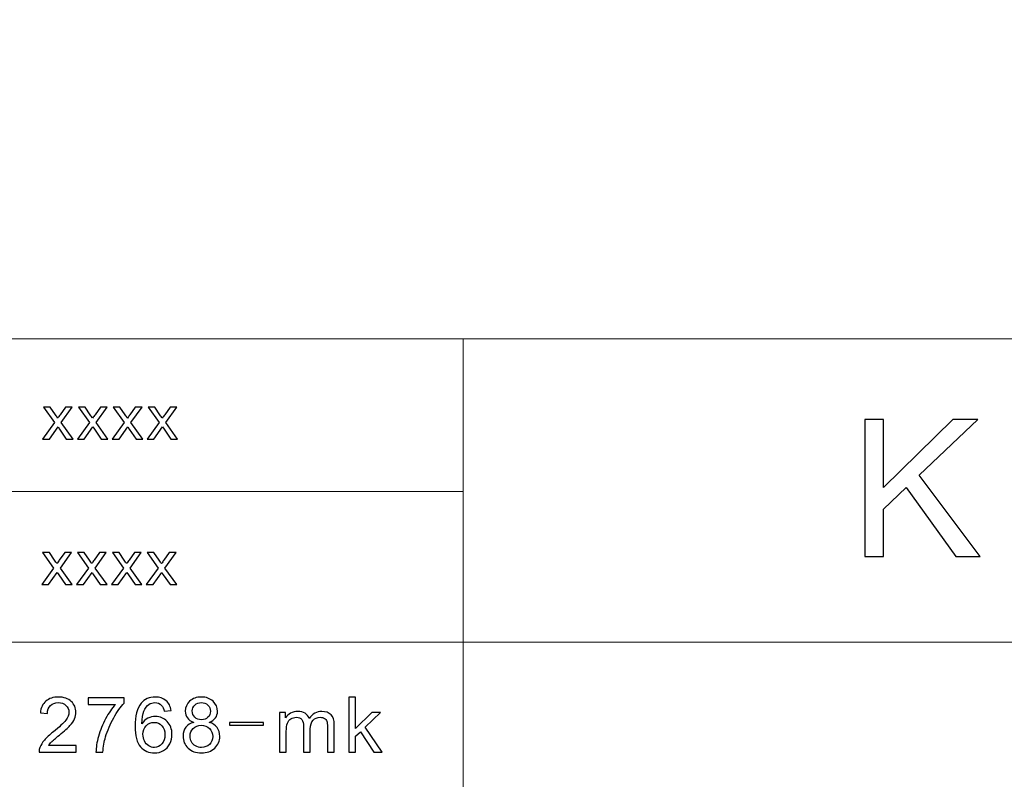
# Model space of a CAD drawing. Header units: centimetres. Extents: x -24.5 to 49.7, y -16.6 to 18.4.
# Tile 208 of 248: x 14 to 19.3, y -12.2 to -8.2. Entities that reach past the tile are written whole.
import ezdxf

# ---------------------------------------------------------------- set-up
doc = ezdxf.new("R2010")
doc.units = ezdxf.units.CM
doc.header["$MEASUREMENT"] = 0
doc.layers.add('layer 1', color=7, linetype='Continuous')

msp = doc.modelspace()

# ---------------------------------------------------------------- linework, layer by layer
at = {"layer": 'layer 1', "color": 1, "lineweight": 0}
msp.add_open_spline([(24.98821, 18.39808), (24.98821, 18.39808), (24.98821, -16.60193), (24.98821, -16.60193), (24.98821, -16.60193), (-24.51772, -16.60193), (-24.51772, -16.60193), (-24.51772, -16.60193), (-24.51772, 18.39808), (-24.51772, 18.39808), (-24.51772, 18.39808), (24.98821, 18.39808), (24.98821, 18.39808)], degree=3, knots=[0, 0, 0, 0, 0.25, 0.25, 0.25, 0.5, 0.5, 0.5, 0.75, 0.75, 0.75, 1, 1, 1, 1], dxfattribs=at)
at = {"layer": 'layer 1', "color": 5, "lineweight": 0}
msp.add_open_spline([(-23.26688, 17.18067), (-23.26688, 17.18067), (-23.26688, -15.60944), (-23.26688, -15.60944), (-23.26688, -15.60944), (23.98644, -15.60944), (23.98644, -15.60944)], degree=3, knots=[0, 0, 0, 0, 0.5, 0.5, 0.5, 1, 1, 1, 1], dxfattribs=at)
for points in [[(6.64187, -9.87641), (6.64187, -9.87641), (23.98644, -9.87641), (23.98644, -9.87641)], [(16.34023, -9.87641), (16.34023, -9.87641), (16.34023, -15.60944), (16.34023, -15.60944)], [(16.34023, -11.50917), (16.34023, -11.50917), (23.98644, -11.50917), (23.98644, -11.50917)]]:
    msp.add_open_spline(points, degree=3, dxfattribs=at)
at = {"layer": 'layer 1', "color": 250}
for points, knots in [([(14.07708, -10.41644), (14.07708, -10.41644), (14.14104, -10.32742), (14.14104, -10.32742), (14.14104, -10.32742), (14.0818, -10.24458), (14.0818, -10.24458), (14.0818, -10.24458), (14.11831, -10.24458), (14.11831, -10.24458), (14.11831, -10.24458), (14.14599, -10.28515), (14.14599, -10.28515), (14.1511, -10.29276), (14.15516, -10.29894), (14.15802, -10.3038), (14.16303, -10.2969), (14.16747, -10.29067), (14.17147, -10.28509), (14.17147, -10.28509), (14.20061, -10.24458), (14.20061, -10.24458), (14.20061, -10.24458), (14.2369, -10.24458), (14.2369, -10.24458), (14.2369, -10.24458), (14.17732, -10.32742), (14.17732, -10.32742), (14.17732, -10.32742), (14.24078, -10.41644), (14.24078, -10.41644), (14.24078, -10.41644), (14.20466, -10.41644), (14.20466, -10.41644), (14.20466, -10.41644), (14.16843, -10.36346), (14.16843, -10.36346), (14.16843, -10.36346), (14.16017, -10.35071), (14.16017, -10.35071), (14.16017, -10.35071), (14.11336, -10.41644), (14.11336, -10.41644), (14.11336, -10.41644), (14.07708, -10.41644), (14.07708, -10.41644)], [0, 0, 0, 0, 0.0666667, 0.0666667, 0.0666667, 0.1333333, 0.1333333, 0.1333333, 0.2, 0.2, 0.2, 0.2666667, 0.2666667, 0.2666667, 0.3333333, 0.3333333, 0.3333333, 0.4, 0.4, 0.4, 0.4666667, 0.4666667, 0.4666667, 0.5333333, 0.5333333, 0.5333333, 0.6, 0.6, 0.6, 0.6666667, 0.6666667, 0.6666667, 0.7333333, 0.7333333, 0.7333333, 0.8, 0.8, 0.8, 0.8666667, 0.8666667, 0.8666667, 0.9333333, 0.9333333, 0.9333333, 1, 1, 1, 1]), ([(14.2646, -10.41644), (14.2646, -10.41644), (14.32856, -10.32742), (14.32856, -10.32742), (14.32856, -10.32742), (14.26932, -10.24458), (14.26932, -10.24458), (14.26932, -10.24458), (14.30583, -10.24458), (14.30583, -10.24458), (14.30583, -10.24458), (14.33351, -10.28515), (14.33351, -10.28515), (14.33863, -10.29276), (14.34268, -10.29894), (14.34555, -10.3038), (14.35055, -10.2969), (14.355, -10.29067), (14.35899, -10.28509), (14.35899, -10.28509), (14.38814, -10.24458), (14.38814, -10.24458), (14.38814, -10.24458), (14.42443, -10.24458), (14.42443, -10.24458), (14.42443, -10.24458), (14.36484, -10.32742), (14.36484, -10.32742), (14.36484, -10.32742), (14.4283, -10.41644), (14.4283, -10.41644), (14.4283, -10.41644), (14.39218, -10.41644), (14.39218, -10.41644), (14.39218, -10.41644), (14.35595, -10.36346), (14.35595, -10.36346), (14.35595, -10.36346), (14.34769, -10.35071), (14.34769, -10.35071), (14.34769, -10.35071), (14.30088, -10.41644), (14.30088, -10.41644), (14.30088, -10.41644), (14.2646, -10.41644), (14.2646, -10.41644)], [0, 0, 0, 0, 0.0666667, 0.0666667, 0.0666667, 0.1333333, 0.1333333, 0.1333333, 0.2, 0.2, 0.2, 0.2666667, 0.2666667, 0.2666667, 0.3333333, 0.3333333, 0.3333333, 0.4, 0.4, 0.4, 0.4666667, 0.4666667, 0.4666667, 0.5333333, 0.5333333, 0.5333333, 0.6, 0.6, 0.6, 0.6666667, 0.6666667, 0.6666667, 0.7333333, 0.7333333, 0.7333333, 0.8, 0.8, 0.8, 0.8666667, 0.8666667, 0.8666667, 0.9333333, 0.9333333, 0.9333333, 1, 1, 1, 1]), ([(14.45212, -10.41644), (14.45212, -10.41644), (14.51609, -10.32742), (14.51609, -10.32742), (14.51609, -10.32742), (14.45684, -10.24458), (14.45684, -10.24458), (14.45684, -10.24458), (14.49336, -10.24458), (14.49336, -10.24458), (14.49336, -10.24458), (14.52103, -10.28515), (14.52103, -10.28515), (14.52615, -10.29276), (14.53021, -10.29894), (14.53307, -10.3038), (14.53808, -10.2969), (14.54252, -10.29067), (14.54652, -10.28509), (14.54652, -10.28509), (14.57566, -10.24458), (14.57566, -10.24458), (14.57566, -10.24458), (14.61195, -10.24458), (14.61195, -10.24458), (14.61195, -10.24458), (14.55237, -10.32742), (14.55237, -10.32742), (14.55237, -10.32742), (14.61582, -10.41644), (14.61582, -10.41644), (14.61582, -10.41644), (14.57971, -10.41644), (14.57971, -10.41644), (14.57971, -10.41644), (14.54348, -10.36346), (14.54348, -10.36346), (14.54348, -10.36346), (14.53521, -10.35071), (14.53521, -10.35071), (14.53521, -10.35071), (14.4884, -10.41644), (14.4884, -10.41644), (14.4884, -10.41644), (14.45212, -10.41644), (14.45212, -10.41644)], [0, 0, 0, 0, 0.0666667, 0.0666667, 0.0666667, 0.1333333, 0.1333333, 0.1333333, 0.2, 0.2, 0.2, 0.2666667, 0.2666667, 0.2666667, 0.3333333, 0.3333333, 0.3333333, 0.4, 0.4, 0.4, 0.4666667, 0.4666667, 0.4666667, 0.5333333, 0.5333333, 0.5333333, 0.6, 0.6, 0.6, 0.6666667, 0.6666667, 0.6666667, 0.7333333, 0.7333333, 0.7333333, 0.8, 0.8, 0.8, 0.8666667, 0.8666667, 0.8666667, 0.9333333, 0.9333333, 0.9333333, 1, 1, 1, 1]), ([(14.63964, -10.41644), (14.63964, -10.41644), (14.70361, -10.32742), (14.70361, -10.32742), (14.70361, -10.32742), (14.64436, -10.24458), (14.64436, -10.24458), (14.64436, -10.24458), (14.68088, -10.24458), (14.68088, -10.24458), (14.68088, -10.24458), (14.70855, -10.28515), (14.70855, -10.28515), (14.71367, -10.29276), (14.71773, -10.29894), (14.72059, -10.3038), (14.7256, -10.2969), (14.73004, -10.29067), (14.73404, -10.28509), (14.73404, -10.28509), (14.76318, -10.24458), (14.76318, -10.24458), (14.76318, -10.24458), (14.79947, -10.24458), (14.79947, -10.24458), (14.79947, -10.24458), (14.73989, -10.32742), (14.73989, -10.32742), (14.73989, -10.32742), (14.80334, -10.41644), (14.80334, -10.41644), (14.80334, -10.41644), (14.76723, -10.41644), (14.76723, -10.41644), (14.76723, -10.41644), (14.731, -10.36346), (14.731, -10.36346), (14.731, -10.36346), (14.72273, -10.35071), (14.72273, -10.35071), (14.72273, -10.35071), (14.67592, -10.41644), (14.67592, -10.41644), (14.67592, -10.41644), (14.63964, -10.41644), (14.63964, -10.41644)], [0, 0, 0, 0, 0.0666667, 0.0666667, 0.0666667, 0.1333333, 0.1333333, 0.1333333, 0.2, 0.2, 0.2, 0.2666667, 0.2666667, 0.2666667, 0.3333333, 0.3333333, 0.3333333, 0.4, 0.4, 0.4, 0.4666667, 0.4666667, 0.4666667, 0.5333333, 0.5333333, 0.5333333, 0.6, 0.6, 0.6, 0.6666667, 0.6666667, 0.6666667, 0.7333333, 0.7333333, 0.7333333, 0.8, 0.8, 0.8, 0.8666667, 0.8666667, 0.8666667, 0.9333333, 0.9333333, 0.9333333, 1, 1, 1, 1]), ([(14.07251, -11.1993), (14.07251, -11.1993), (14.13647, -11.11028), (14.13647, -11.11028), (14.13647, -11.11028), (14.07722, -11.02744), (14.07722, -11.02744), (14.07722, -11.02744), (14.11374, -11.02744), (14.11374, -11.02744), (14.11374, -11.02744), (14.14141, -11.06801), (14.14141, -11.06801), (14.14653, -11.07562), (14.15059, -11.0818), (14.15345, -11.08666), (14.15846, -11.07976), (14.1629, -11.07353), (14.1669, -11.06795), (14.1669, -11.06795), (14.19604, -11.02744), (14.19604, -11.02744), (14.19604, -11.02744), (14.23233, -11.02744), (14.23233, -11.02744), (14.23233, -11.02744), (14.17275, -11.11028), (14.17275, -11.11028), (14.17275, -11.11028), (14.23621, -11.1993), (14.23621, -11.1993), (14.23621, -11.1993), (14.20009, -11.1993), (14.20009, -11.1993), (14.20009, -11.1993), (14.16386, -11.14632), (14.16386, -11.14632), (14.16386, -11.14632), (14.15559, -11.13357), (14.15559, -11.13357), (14.15559, -11.13357), (14.10878, -11.1993), (14.10878, -11.1993), (14.10878, -11.1993), (14.07251, -11.1993), (14.07251, -11.1993)], [0, 0, 0, 0, 0.0666667, 0.0666667, 0.0666667, 0.1333333, 0.1333333, 0.1333333, 0.2, 0.2, 0.2, 0.2666667, 0.2666667, 0.2666667, 0.3333333, 0.3333333, 0.3333333, 0.4, 0.4, 0.4, 0.4666667, 0.4666667, 0.4666667, 0.5333333, 0.5333333, 0.5333333, 0.6, 0.6, 0.6, 0.6666667, 0.6666667, 0.6666667, 0.7333333, 0.7333333, 0.7333333, 0.8, 0.8, 0.8, 0.8666667, 0.8666667, 0.8666667, 0.9333333, 0.9333333, 0.9333333, 1, 1, 1, 1]), ([(14.26003, -11.1993), (14.26003, -11.1993), (14.32399, -11.11028), (14.32399, -11.11028), (14.32399, -11.11028), (14.26475, -11.02744), (14.26475, -11.02744), (14.26475, -11.02744), (14.30126, -11.02744), (14.30126, -11.02744), (14.30126, -11.02744), (14.32894, -11.06801), (14.32894, -11.06801), (14.33405, -11.07562), (14.33811, -11.0818), (14.34098, -11.08666), (14.34598, -11.07976), (14.35043, -11.07353), (14.35442, -11.06795), (14.35442, -11.06795), (14.38356, -11.02744), (14.38356, -11.02744), (14.38356, -11.02744), (14.41985, -11.02744), (14.41985, -11.02744), (14.41985, -11.02744), (14.36027, -11.11028), (14.36027, -11.11028), (14.36027, -11.11028), (14.42373, -11.1993), (14.42373, -11.1993), (14.42373, -11.1993), (14.38761, -11.1993), (14.38761, -11.1993), (14.38761, -11.1993), (14.35138, -11.14632), (14.35138, -11.14632), (14.35138, -11.14632), (14.34312, -11.13357), (14.34312, -11.13357), (14.34312, -11.13357), (14.29631, -11.1993), (14.29631, -11.1993), (14.29631, -11.1993), (14.26003, -11.1993), (14.26003, -11.1993)], [0, 0, 0, 0, 0.0666667, 0.0666667, 0.0666667, 0.1333333, 0.1333333, 0.1333333, 0.2, 0.2, 0.2, 0.2666667, 0.2666667, 0.2666667, 0.3333333, 0.3333333, 0.3333333, 0.4, 0.4, 0.4, 0.4666667, 0.4666667, 0.4666667, 0.5333333, 0.5333333, 0.5333333, 0.6, 0.6, 0.6, 0.6666667, 0.6666667, 0.6666667, 0.7333333, 0.7333333, 0.7333333, 0.8, 0.8, 0.8, 0.8666667, 0.8666667, 0.8666667, 0.9333333, 0.9333333, 0.9333333, 1, 1, 1, 1]), ([(14.44755, -11.1993), (14.44755, -11.1993), (14.51152, -11.11028), (14.51152, -11.11028), (14.51152, -11.11028), (14.45227, -11.02744), (14.45227, -11.02744), (14.45227, -11.02744), (14.48878, -11.02744), (14.48878, -11.02744), (14.48878, -11.02744), (14.51646, -11.06801), (14.51646, -11.06801), (14.52158, -11.07562), (14.52563, -11.0818), (14.5285, -11.08666), (14.5335, -11.07976), (14.53795, -11.07353), (14.54194, -11.06795), (14.54194, -11.06795), (14.57109, -11.02744), (14.57109, -11.02744), (14.57109, -11.02744), (14.60738, -11.02744), (14.60738, -11.02744), (14.60738, -11.02744), (14.5478, -11.11028), (14.5478, -11.11028), (14.5478, -11.11028), (14.61125, -11.1993), (14.61125, -11.1993), (14.61125, -11.1993), (14.57513, -11.1993), (14.57513, -11.1993), (14.57513, -11.1993), (14.53891, -11.14632), (14.53891, -11.14632), (14.53891, -11.14632), (14.53064, -11.13357), (14.53064, -11.13357), (14.53064, -11.13357), (14.48383, -11.1993), (14.48383, -11.1993), (14.48383, -11.1993), (14.44755, -11.1993), (14.44755, -11.1993)], [0, 0, 0, 0, 0.0666667, 0.0666667, 0.0666667, 0.1333333, 0.1333333, 0.1333333, 0.2, 0.2, 0.2, 0.2666667, 0.2666667, 0.2666667, 0.3333333, 0.3333333, 0.3333333, 0.4, 0.4, 0.4, 0.4666667, 0.4666667, 0.4666667, 0.5333333, 0.5333333, 0.5333333, 0.6, 0.6, 0.6, 0.6666667, 0.6666667, 0.6666667, 0.7333333, 0.7333333, 0.7333333, 0.8, 0.8, 0.8, 0.8666667, 0.8666667, 0.8666667, 0.9333333, 0.9333333, 0.9333333, 1, 1, 1, 1]), ([(14.63507, -11.1993), (14.63507, -11.1993), (14.69904, -11.11028), (14.69904, -11.11028), (14.69904, -11.11028), (14.63979, -11.02744), (14.63979, -11.02744), (14.63979, -11.02744), (14.67631, -11.02744), (14.67631, -11.02744), (14.67631, -11.02744), (14.70398, -11.06801), (14.70398, -11.06801), (14.7091, -11.07562), (14.71316, -11.0818), (14.71602, -11.08666), (14.72103, -11.07976), (14.72547, -11.07353), (14.72947, -11.06795), (14.72947, -11.06795), (14.75861, -11.02744), (14.75861, -11.02744), (14.75861, -11.02744), (14.7949, -11.02744), (14.7949, -11.02744), (14.7949, -11.02744), (14.73532, -11.11028), (14.73532, -11.11028), (14.73532, -11.11028), (14.79877, -11.1993), (14.79877, -11.1993), (14.79877, -11.1993), (14.76266, -11.1993), (14.76266, -11.1993), (14.76266, -11.1993), (14.72643, -11.14632), (14.72643, -11.14632), (14.72643, -11.14632), (14.71816, -11.13357), (14.71816, -11.13357), (14.71816, -11.13357), (14.67135, -11.1993), (14.67135, -11.1993), (14.67135, -11.1993), (14.63507, -11.1993), (14.63507, -11.1993)], [0, 0, 0, 0, 0.0666667, 0.0666667, 0.0666667, 0.1333333, 0.1333333, 0.1333333, 0.2, 0.2, 0.2, 0.2666667, 0.2666667, 0.2666667, 0.3333333, 0.3333333, 0.3333333, 0.4, 0.4, 0.4, 0.4666667, 0.4666667, 0.4666667, 0.5333333, 0.5333333, 0.5333333, 0.6, 0.6, 0.6, 0.6666667, 0.6666667, 0.6666667, 0.7333333, 0.7333333, 0.7333333, 0.8, 0.8, 0.8, 0.8666667, 0.8666667, 0.8666667, 0.9333333, 0.9333333, 0.9333333, 1, 1, 1, 1]), ([(14.25671, -12.06591), (14.25671, -12.06591), (14.25671, -12.10047), (14.25671, -12.10047), (14.25671, -12.10047), (14.05792, -12.10047), (14.05792, -12.10047), (14.05764, -12.09176), (14.05911, -12.0834), (14.06225, -12.0753), (14.06736, -12.06207), (14.07553, -12.04897), (14.08679, -12.03615), (14.09804, -12.02333), (14.11411, -12.00851), (14.13502, -11.99171), (14.16752, -11.96545), (14.18961, -11.94467), (14.20115, -11.92931), (14.21275, -11.91395), (14.21855, -11.89941), (14.21855, -11.8857), (14.21855, -11.87137), (14.21331, -11.8593), (14.20282, -11.84942), (14.19234, -11.83962), (14.17864, -11.83468), (14.16179, -11.83468), (14.14397, -11.83468), (14.12971, -11.83989), (14.11901, -11.85031), (14.10831, -11.86067), (14.10293, -11.87507), (14.1028, -11.89352), (14.1028, -11.89352), (14.06505, -11.88981), (14.06505, -11.88981), (14.06763, -11.86211), (14.07742, -11.84099), (14.09434, -11.82645), (14.11132, -11.81191), (14.13404, -11.80464), (14.16263, -11.80464), (14.19143, -11.80464), (14.21429, -11.81246), (14.23107, -11.82817), (14.24791, -11.84387), (14.2563, -11.86334), (14.2563, -11.88652), (14.2563, -11.89832), (14.25385, -11.9099), (14.24888, -11.92129), (14.24399, -11.93274), (14.23582, -11.94474), (14.22442, -11.95736), (14.21296, -11.96991), (14.19401, -11.98726), (14.16759, -12.0092), (14.14544, -12.02744), (14.13118, -12.03978), (14.12489, -12.0463), (14.11859, -12.05281), (14.11342, -12.05933), (14.10929, -12.06591), (14.10929, -12.06591), (14.25671, -12.06591), (14.25671, -12.06591)], [0, 0, 0, 0, 0.0454545, 0.0454545, 0.0454545, 0.0909091, 0.0909091, 0.0909091, 0.1363636, 0.1363636, 0.1363636, 0.1818182, 0.1818182, 0.1818182, 0.2272727, 0.2272727, 0.2272727, 0.2727273, 0.2727273, 0.2727273, 0.3181818, 0.3181818, 0.3181818, 0.3636364, 0.3636364, 0.3636364, 0.4090909, 0.4090909, 0.4090909, 0.4545455, 0.4545455, 0.4545455, 0.5, 0.5, 0.5, 0.5454545, 0.5454545, 0.5454545, 0.5909091, 0.5909091, 0.5909091, 0.6363636, 0.6363636, 0.6363636, 0.6818182, 0.6818182, 0.6818182, 0.7272727, 0.7272727, 0.7272727, 0.7727273, 0.7727273, 0.7727273, 0.8181818, 0.8181818, 0.8181818, 0.8636364, 0.8636364, 0.8636364, 0.9090909, 0.9090909, 0.9090909, 0.9545455, 0.9545455, 0.9545455, 1, 1, 1, 1]), ([(14.32203, -11.84414), (14.32203, -11.84414), (14.32203, -11.80958), (14.32203, -11.80958), (14.32203, -11.80958), (14.51621, -11.80958), (14.51621, -11.80958), (14.51621, -11.80958), (14.51621, -11.83756), (14.51621, -11.83756), (14.49713, -11.85751), (14.47812, -11.88405), (14.45938, -11.91717), (14.44059, -11.95029), (14.42611, -11.98438), (14.41584, -12.01942), (14.4085, -12.04403), (14.40375, -12.07112), (14.40172, -12.10047), (14.40172, -12.10047), (14.36397, -12.10047), (14.36397, -12.10047), (14.36439, -12.07729), (14.36901, -12.04925), (14.37789, -12.0164), (14.38676, -11.98348), (14.39941, -11.9518), (14.41598, -11.92129), (14.43254, -11.89077), (14.45016, -11.86506), (14.46882, -11.84414), (14.46882, -11.84414), (14.32203, -11.84414), (14.32203, -11.84414)], [0, 0, 0, 0, 0.0909091, 0.0909091, 0.0909091, 0.1818182, 0.1818182, 0.1818182, 0.2727273, 0.2727273, 0.2727273, 0.3636364, 0.3636364, 0.3636364, 0.4545455, 0.4545455, 0.4545455, 0.5454545, 0.5454545, 0.5454545, 0.6363636, 0.6363636, 0.6363636, 0.7272727, 0.7272727, 0.7272727, 0.8181818, 0.8181818, 0.8181818, 0.9090909, 0.9090909, 0.9090909, 1, 1, 1, 1]), ([(14.76817, -11.87788), (14.76817, -11.87788), (14.73168, -11.88076), (14.73168, -11.88076), (14.72839, -11.86657), (14.72372, -11.85621), (14.71763, -11.84977), (14.70763, -11.83941), (14.69527, -11.83427), (14.68059, -11.83427), (14.66877, -11.83427), (14.65828, -11.83749), (14.64927, -11.84394), (14.63766, -11.85223), (14.62858, -11.8643), (14.6218, -11.88021), (14.61508, -11.89619), (14.61159, -11.91889), (14.61131, -11.94831), (14.62019, -11.93507), (14.6311, -11.9252), (14.64395, -11.91882), (14.65682, -11.91237), (14.67024, -11.90915), (14.68436, -11.90915), (14.70897, -11.90915), (14.72993, -11.91806), (14.74727, -11.93583), (14.76453, -11.95359), (14.77321, -11.97649), (14.77321, -12.00467), (14.77321, -12.02319), (14.76915, -12.04033), (14.76104, -12.05624), (14.75286, -12.07215), (14.74175, -12.08429), (14.72749, -12.09272), (14.7133, -12.10116), (14.69715, -12.10541), (14.67912, -12.10541), (14.64843, -12.10541), (14.62333, -12.0943), (14.6039, -12.07215), (14.58454, -12.05), (14.57482, -12.01345), (14.57482, -11.96257), (14.57482, -11.90565), (14.58559, -11.86423), (14.60705, -11.83838), (14.62578, -11.81589), (14.65101, -11.80464), (14.68282, -11.80464), (14.70645, -11.80464), (14.72588, -11.81116), (14.74097, -11.82412), (14.75608, -11.83708), (14.76516, -11.85498), (14.76817, -11.87788)], [0, 0, 0, 0, 0.0526316, 0.0526316, 0.0526316, 0.1052632, 0.1052632, 0.1052632, 0.1578947, 0.1578947, 0.1578947, 0.2105263, 0.2105263, 0.2105263, 0.2631579, 0.2631579, 0.2631579, 0.3157895, 0.3157895, 0.3157895, 0.3684211, 0.3684211, 0.3684211, 0.4210526, 0.4210526, 0.4210526, 0.4736842, 0.4736842, 0.4736842, 0.5263158, 0.5263158, 0.5263158, 0.5789474, 0.5789474, 0.5789474, 0.6315789, 0.6315789, 0.6315789, 0.6842105, 0.6842105, 0.6842105, 0.7368421, 0.7368421, 0.7368421, 0.7894737, 0.7894737, 0.7894737, 0.8421053, 0.8421053, 0.8421053, 0.8947368, 0.8947368, 0.8947368, 0.9473684, 0.9473684, 0.9473684, 1, 1, 1, 1]), ([(14.88989, -11.94076), (14.87458, -11.93528), (14.86326, -11.92739), (14.85586, -11.91724), (14.84852, -11.90702), (14.84481, -11.89482), (14.84481, -11.88062), (14.84481, -11.85916), (14.85264, -11.84119), (14.86829, -11.82659), (14.88402, -11.81198), (14.90486, -11.80464), (14.93092, -11.80464), (14.95707, -11.80464), (14.97818, -11.81212), (14.99411, -11.82707), (15.01006, -11.84202), (15.01803, -11.86019), (15.01803, -11.88165), (15.01803, -11.8953), (15.01439, -11.90723), (15.00712, -11.91731), (14.99985, -11.92746), (14.9888, -11.93528), (14.97392, -11.94076), (14.9923, -11.94666), (15.00621, -11.95612), (15.01579, -11.96929), (15.02537, -11.98239), (15.03019, -11.99802), (15.03019, -12.01626), (15.03019, -12.04143), (15.0211, -12.06255), (15.00299, -12.07969), (14.98482, -12.09684), (14.96098, -12.10541), (14.93141, -12.10541), (14.90185, -12.10541), (14.87801, -12.09684), (14.85983, -12.07962), (14.84173, -12.06241), (14.83265, -12.04095), (14.83265, -12.01523), (14.83265, -11.9961), (14.83761, -11.98006), (14.84754, -11.96716), (14.85746, -11.9542), (14.87158, -11.94543), (14.88989, -11.94076)], [0, 0, 0, 0, 0.0625, 0.0625, 0.0625, 0.125, 0.125, 0.125, 0.1875, 0.1875, 0.1875, 0.25, 0.25, 0.25, 0.3125, 0.3125, 0.3125, 0.375, 0.375, 0.375, 0.4375, 0.4375, 0.4375, 0.5, 0.5, 0.5, 0.5625, 0.5625, 0.5625, 0.625, 0.625, 0.625, 0.6875, 0.6875, 0.6875, 0.75, 0.75, 0.75, 0.8125, 0.8125, 0.8125, 0.875, 0.875, 0.875, 0.9375, 0.9375, 0.9375, 1, 1, 1, 1]), ([(15.72414, -12.10047), (15.72414, -12.10047), (15.72414, -11.80588), (15.72414, -11.80588), (15.72414, -11.80588), (15.76105, -11.80588), (15.76105, -11.80588), (15.76105, -11.80588), (15.76105, -11.97368), (15.76105, -11.97368), (15.76105, -11.97368), (15.84829, -11.88693), (15.84829, -11.88693), (15.84829, -11.88693), (15.89597, -11.88693), (15.89597, -11.88693), (15.89597, -11.88693), (15.81292, -11.96627), (15.81292, -11.96627), (15.81292, -11.96627), (15.90435, -12.10047), (15.90435, -12.10047), (15.90435, -12.10047), (15.85891, -12.10047), (15.85891, -12.10047), (15.85891, -12.10047), (15.78664, -11.99137), (15.78664, -11.99137), (15.78664, -11.99137), (15.76105, -12.01578), (15.76105, -12.01578), (15.76105, -12.01578), (15.76105, -12.10047), (15.76105, -12.10047), (15.76105, -12.10047), (15.72414, -12.10047), (15.72414, -12.10047)], [0, 0, 0, 0, 0.0833333, 0.0833333, 0.0833333, 0.1666667, 0.1666667, 0.1666667, 0.25, 0.25, 0.25, 0.3333333, 0.3333333, 0.3333333, 0.4166667, 0.4166667, 0.4166667, 0.5, 0.5, 0.5, 0.5833333, 0.5833333, 0.5833333, 0.6666667, 0.6666667, 0.6666667, 0.75, 0.75, 0.75, 0.8333333, 0.8333333, 0.8333333, 0.9166667, 0.9166667, 0.9166667, 1, 1, 1, 1]), ([(14.88255, -11.87932), (14.88255, -11.89331), (14.8871, -11.90469), (14.89611, -11.91354), (14.9052, -11.92239), (14.91709, -11.92684), (14.93183, -11.92684), (14.94616, -11.92684), (14.95777, -11.92245), (14.96678, -11.91368), (14.97581, -11.9049), (14.98028, -11.89413), (14.98028, -11.88138), (14.98028, -11.86807), (14.97566, -11.8569), (14.96637, -11.84785), (14.95714, -11.83879), (14.94547, -11.83427), (14.93141, -11.83427), (14.91722, -11.83427), (14.90555, -11.83873), (14.89633, -11.84757), (14.88717, -11.85642), (14.88255, -11.86698), (14.88255, -11.87932)], [0, 0, 0, 0, 0.125, 0.125, 0.125, 0.25, 0.25, 0.25, 0.375, 0.375, 0.375, 0.5, 0.5, 0.5, 0.625, 0.625, 0.625, 0.75, 0.75, 0.75, 0.875, 0.875, 0.875, 1, 1, 1, 1]), ([(15.35134, -12.10047), (15.35134, -12.10047), (15.35134, -11.88693), (15.35134, -11.88693), (15.35134, -11.88693), (15.38447, -11.88693), (15.38447, -11.88693), (15.38447, -11.88693), (15.38447, -11.9171), (15.38447, -11.9171), (15.39125, -11.90668), (15.40033, -11.89825), (15.41166, -11.89194), (15.42298, -11.88556), (15.43585, -11.88241), (15.45031, -11.88241), (15.4664, -11.88241), (15.47961, -11.8857), (15.48988, -11.89221), (15.50016, -11.8988), (15.50743, -11.90792), (15.51162, -11.91971), (15.52895, -11.89482), (15.55139, -11.88241), (15.57908, -11.88241), (15.60074, -11.88241), (15.61745, -11.88824), (15.62906, -11.89996), (15.64073, -11.91169), (15.6466, -11.92972), (15.6466, -11.95407), (15.6466, -11.95407), (15.6466, -12.10047), (15.6466, -12.10047), (15.6466, -12.10047), (15.60969, -12.10047), (15.60969, -12.10047), (15.60969, -12.10047), (15.60969, -11.96607), (15.60969, -11.96607), (15.60969, -11.95167), (15.60843, -11.94124), (15.60606, -11.93487), (15.60367, -11.92849), (15.59934, -11.92341), (15.59298, -11.9195), (15.58669, -11.9156), (15.57928, -11.91368), (15.57083, -11.91368), (15.55545, -11.91368), (15.54273, -11.91868), (15.53259, -11.92863), (15.52245, -11.93864), (15.51743, -11.95461), (15.51743, -11.97656), (15.51743, -11.97656), (15.51743, -12.10047), (15.51743, -12.10047), (15.51743, -12.10047), (15.48051, -12.10047), (15.48051, -12.10047), (15.48051, -12.10047), (15.48051, -11.96188), (15.48051, -11.96188), (15.48051, -11.94584), (15.47751, -11.93377), (15.47149, -11.92575), (15.46549, -11.91772), (15.45563, -11.91368), (15.44199, -11.91368), (15.43166, -11.91368), (15.42207, -11.91635), (15.41327, -11.9217), (15.40446, -11.92705), (15.3981, -11.93487), (15.39411, -11.94522), (15.3902, -11.95551), (15.38824, -11.97039), (15.38824, -11.98979), (15.38824, -11.98979), (15.38824, -12.10047), (15.38824, -12.10047), (15.38824, -12.10047), (15.35134, -12.10047), (15.35134, -12.10047)], [0, 0, 0, 0, 0.0357143, 0.0357143, 0.0357143, 0.0714286, 0.0714286, 0.0714286, 0.1071429, 0.1071429, 0.1071429, 0.1428571, 0.1428571, 0.1428571, 0.1785714, 0.1785714, 0.1785714, 0.2142857, 0.2142857, 0.2142857, 0.25, 0.25, 0.25, 0.2857143, 0.2857143, 0.2857143, 0.3214286, 0.3214286, 0.3214286, 0.3571429, 0.3571429, 0.3571429, 0.3928571, 0.3928571, 0.3928571, 0.4285714, 0.4285714, 0.4285714, 0.4642857, 0.4642857, 0.4642857, 0.5, 0.5, 0.5, 0.5357143, 0.5357143, 0.5357143, 0.5714286, 0.5714286, 0.5714286, 0.6071429, 0.6071429, 0.6071429, 0.6428571, 0.6428571, 0.6428571, 0.6785714, 0.6785714, 0.6785714, 0.7142857, 0.7142857, 0.7142857, 0.75, 0.75, 0.75, 0.7857143, 0.7857143, 0.7857143, 0.8214286, 0.8214286, 0.8214286, 0.8571429, 0.8571429, 0.8571429, 0.8928571, 0.8928571, 0.8928571, 0.9285714, 0.9285714, 0.9285714, 0.9642857, 0.9642857, 0.9642857, 1, 1, 1, 1]), ([(14.61718, -12.00502), (14.61718, -12.0175), (14.6199, -12.02943), (14.62529, -12.04081), (14.63067, -12.05219), (14.63822, -12.06083), (14.6478, -12.0668), (14.65745, -12.07277), (14.66765, -12.07578), (14.67849, -12.07578), (14.69422, -12.07578), (14.70763, -12.06961), (14.71875, -12.05727), (14.72986, -12.04493), (14.73546, -12.02819), (14.73546, -12.007), (14.73546, -11.98664), (14.72993, -11.97059), (14.71896, -11.95887), (14.70799, -11.94714), (14.694, -11.94124), (14.67702, -11.94124), (14.66038, -11.94124), (14.64619, -11.94714), (14.63458, -11.95887), (14.62298, -11.97059), (14.61718, -11.98595), (14.61718, -12.00502)], [0, 0, 0, 0, 0.1111111, 0.1111111, 0.1111111, 0.2222222, 0.2222222, 0.2222222, 0.3333333, 0.3333333, 0.3333333, 0.4444444, 0.4444444, 0.4444444, 0.5555556, 0.5555556, 0.5555556, 0.6666667, 0.6666667, 0.6666667, 0.7777778, 0.7777778, 0.7777778, 0.8888889, 0.8888889, 0.8888889, 1, 1, 1, 1]), ([(14.87039, -12.01551), (14.87039, -12.02586), (14.87284, -12.03581), (14.87773, -12.04547), (14.88263, -12.05507), (14.89004, -12.06255), (14.89996, -12.06783), (14.90981, -12.07311), (14.92044, -12.07578), (14.9317, -12.07578), (14.94945, -12.07578), (14.96399, -12.07023), (14.97539, -12.05912), (14.98677, -12.04801), (14.99244, -12.03389), (14.99244, -12.01674), (14.99244, -11.99932), (14.98657, -11.98492), (14.9749, -11.97354), (14.96316, -11.96216), (14.94833, -11.95647), (14.9305, -11.95647), (14.91303, -11.95647), (14.8987, -11.96209), (14.88738, -11.97334), (14.87605, -11.98458), (14.87039, -11.99864), (14.87039, -12.01551)], [0, 0, 0, 0, 0.1111111, 0.1111111, 0.1111111, 0.2222222, 0.2222222, 0.2222222, 0.3333333, 0.3333333, 0.3333333, 0.4444444, 0.4444444, 0.4444444, 0.5555556, 0.5555556, 0.5555556, 0.6666667, 0.6666667, 0.6666667, 0.7777778, 0.7777778, 0.7777778, 0.8888889, 0.8888889, 0.8888889, 1, 1, 1, 1]), ([(15.26536, -11.95585), (15.26536, -11.95585), (15.08348, -11.95585), (15.08348, -11.95585), (15.08348, -11.95585), (15.08348, -11.94138), (15.08348, -11.94138), (15.08348, -11.94138), (15.26536, -11.94138), (15.26536, -11.94138), (15.26536, -11.94138), (15.26536, -11.95585), (15.26536, -11.95585)], [0, 0, 0, 0, 0.25, 0.25, 0.25, 0.5, 0.5, 0.5, 0.75, 0.75, 0.75, 1, 1, 1, 1])]:
    msp.add_open_spline(points, degree=3, knots=knots, dxfattribs=at)
at = {"layer": 'layer 1', "color": 242}
msp.add_open_spline([(18.50112, -11.04852), (18.50112, -11.04852), (18.50112, -10.31179), (18.50112, -10.31179), (18.50112, -10.31179), (18.60076, -10.31179), (18.60076, -10.31179), (18.60076, -10.31179), (18.60076, -10.67707), (18.60076, -10.67707), (18.60076, -10.67707), (18.97382, -10.31179), (18.97382, -10.31179), (18.97382, -10.31179), (19.10843, -10.31179), (19.10843, -10.31179), (19.10843, -10.31179), (18.79341, -10.61053), (18.79341, -10.61053), (18.79341, -10.61053), (19.12205, -11.04852), (19.12205, -11.04852), (19.12205, -11.04852), (18.99094, -11.04852), (18.99094, -11.04852), (18.99094, -11.04852), (18.72366, -10.67673), (18.72366, -10.67673), (18.72366, -10.67673), (18.60076, -10.79334), (18.60076, -10.79334), (18.60076, -10.79334), (18.60076, -11.04852), (18.60076, -11.04852), (18.60076, -11.04852), (18.50112, -11.04852), (18.50112, -11.04852)], degree=3, knots=[0, 0, 0, 0, 0.0833333, 0.0833333, 0.0833333, 0.1666667, 0.1666667, 0.1666667, 0.25, 0.25, 0.25, 0.3333333, 0.3333333, 0.3333333, 0.4166667, 0.4166667, 0.4166667, 0.5, 0.5, 0.5, 0.5833333, 0.5833333, 0.5833333, 0.6666667, 0.6666667, 0.6666667, 0.75, 0.75, 0.75, 0.8333333, 0.8333333, 0.8333333, 0.9166667, 0.9166667, 0.9166667, 1, 1, 1, 1], dxfattribs=at)
at = {"layer": 'layer 1', "lineweight": 0}
for points in [[(11.25957, -10.69898), (11.25957, -10.69898), (16.34023, -10.69898), (16.34023, -10.69898)], [(11.25957, -11.50917), (11.25957, -11.50917), (16.34023, -11.50917), (16.34023, -11.50917)]]:
    msp.add_open_spline(points, degree=3, dxfattribs=at)

doc.saveas('drawing.dxf')
